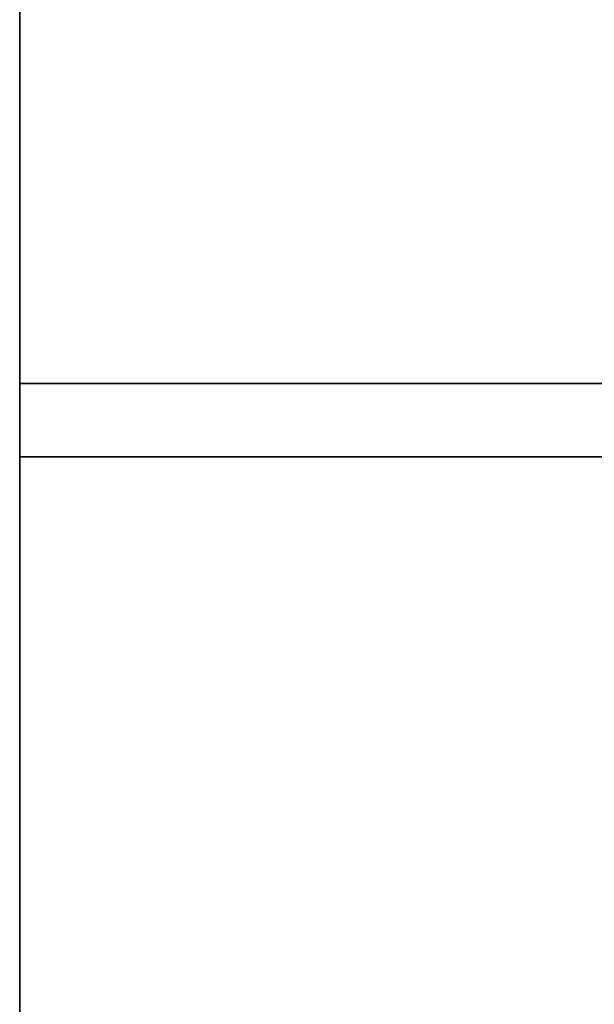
# Model space of a CAD drawing. Extents: x 413.3 to 457.5, y 5047.8 to 5050.
# Tile 22 of 256: x 413.2687 to 413.3433, y 5049.7539 to 5049.8818. Entities that reach past the tile are written whole.
import ezdxf

# ---------------------------------------------------------------- set-up
doc = ezdxf.new("R2010")
doc.units = 0
doc.header["$LTSCALE"] = 150
doc.header["$MEASUREMENT"] = 0
doc.layers.add('3DFACE_SHAPE', color=7, linetype='CONTINUOUS')

msp = doc.modelspace()

# ---------------------------------------------------------------- linework, layer by layer
at = {"layer": '3DFACE_SHAPE', "color": 13}
for points, invisible_edges in [([(413.36554, 5047.82501, -0.1905), (413.36554, 5050.02501, -0.1905), (413.26869, 5047.82501, -0.1905)], 2), ([(413.36554, 5050.02501, -0.1905), (413.26869, 5050.02501, -0.1905), (413.26869, 5047.82501, -0.1905)], 12), ([(413.36554, 5049.98816, -0.0095), (413.36554, 5049.86186, -0.0095), (413.26869, 5050.02501, -0.0095)], 14), ([(413.26869, 5050.02501, -0.0095), (413.36554, 5049.86186, -0.0095), (413.36554, 5047.98816, -0.0095)], 13), ([(413.36554, 5047.98816, -0.0095), (413.36554, 5047.86186, -0.0095), (413.26869, 5050.02501, -0.0095)], 14), ([(413.26869, 5050.02501, -0.0095), (413.36554, 5047.86186, -0.0095), (413.26869, 5047.82501, -0.0095)], 3), ([(413.26869, 5047.82501), (413.26869, 5050.02501), (413.26869, 5047.82501, -0.0095)], 2), ([(413.26869, 5050.02501), (413.26869, 5050.02501, -0.0095), (413.26869, 5047.82501, -0.0095)], 12), ([(413.46869, 5047.82501), (413.46869, 5050.02501), (413.26869, 5047.82501)], 2), ([(413.46869, 5050.02501), (413.26869, 5050.02501), (413.26869, 5047.82501)], 12), ([(413.26869, 5047.82501, -0.2), (413.26869, 5050.02501, -0.2), (413.46869, 5047.82501, -0.2)], 2), ([(413.26869, 5050.02501, -0.2), (413.46869, 5050.02501, -0.2), (413.46869, 5047.82501, -0.2)], 12), ([(413.26869, 5047.82501, -0.1905), (413.26869, 5050.02501, -0.1905), (413.26869, 5047.82501, -0.2)], 2), ([(413.26869, 5050.02501, -0.1905), (413.26869, 5050.02501, -0.2), (413.26869, 5047.82501, -0.2)], 12), ([(413.26869, 5049.83451, -2.5), (413.36554, 5049.83451, -2.5), (413.26869, 5049.82501, -2.5)], 2), ([(413.36554, 5049.83451, -2.5), (413.37184, 5049.83451, -2.5), (413.26869, 5049.82501, -2.5)], 15), ([(413.26869, 5049.82501, -2.5), (413.37184, 5049.83451, -2.5), (413.46869, 5049.82501, -2.5)], 3), ([(413.46869, 5049.82501, -0.2), (413.36554, 5049.83451, -0.2), (413.26869, 5049.82501, -0.2)], 3), ([(413.36554, 5049.83451, -0.2), (413.26869, 5049.83451, -0.2), (413.26869, 5049.82501, -0.2)], 12), ([(413.26869, 5049.83451, -2.5), (413.26869, 5049.83451, -0.2), (413.36554, 5049.83451, -2.5)], 2), ([(413.26869, 5049.83451, -0.2), (413.36554, 5049.83451, -0.2), (413.36554, 5049.83451, -2.5)], 12), ([(413.26869, 5049.82501, -2.5), (413.26869, 5049.82501, -0.2), (413.26869, 5049.83451, -2.5)], 2), ([(413.26869, 5049.82501, -0.2), (413.26869, 5049.83451, -0.2), (413.26869, 5049.83451, -2.5)], 12), ([(413.46869, 5049.82501, -2.5), (413.46869, 5049.82501, -0.2), (413.26869, 5049.82501, -2.5)], 2), ([(413.46869, 5049.82501, -0.2), (413.26869, 5049.82501, -0.2), (413.26869, 5049.82501, -2.5)], 12)]:
    msp.add_3dface(points, dxfattribs=dict(at, invisible_edges=invisible_edges))

doc.saveas('drawing.dxf')
